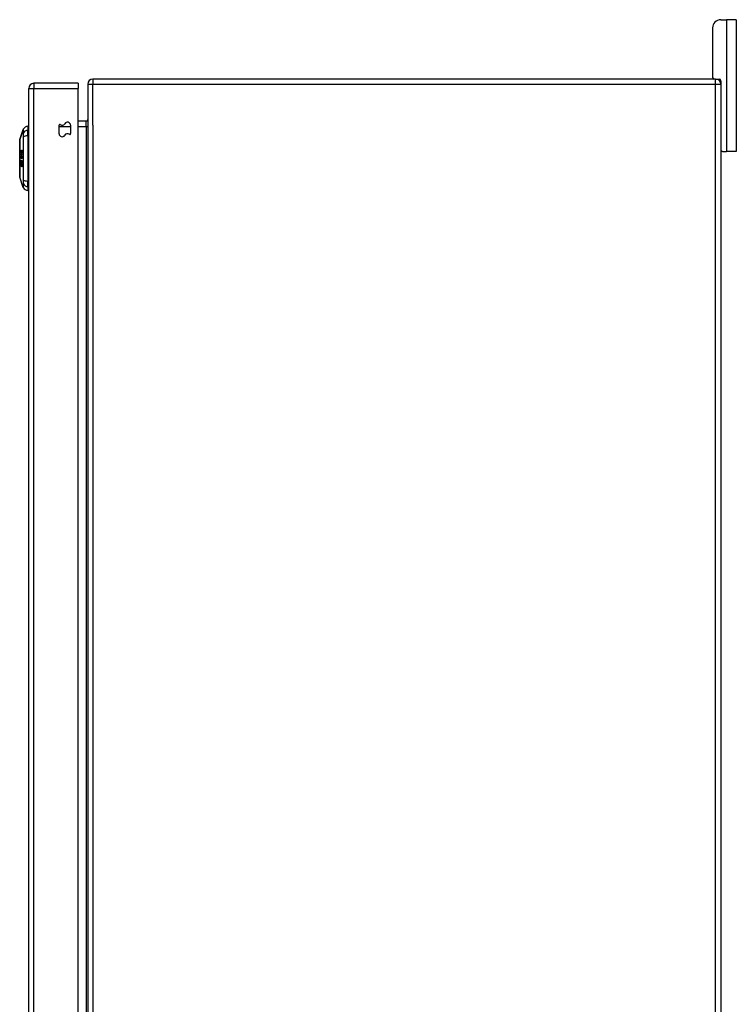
# Model space of a CAD drawing. Header units: inches. Extents: x 20 to 448, y 48 to 213.
# Tile 126 of 235: x 253 to 267, y 129 to 148. Entities that reach past the tile are written whole.
import ezdxf

# ---------------------------------------------------------------- set-up
doc = ezdxf.new("R2010")
doc.units = ezdxf.units.IN
doc.header["$MEASUREMENT"] = 0
doc.layers.add('Visible Edges(ANSI)', color=7, linetype='Continuous', lineweight=25)
doc.layers.add('Visible Tangent Edges(ANSI)', color=7, linetype='Continuous', lineweight=25)

msp = doc.modelspace()

# ---------------------------------------------------------------- linework, layer by layer
at = {"layer": 'Visible Edges(ANSI)'}
for p, q in [((266.705, 148.112), (266.811, 148.112)), ((266.999, 148.112), (266.811, 148.112)), ((266.999, 148.112), (266.999, 145.612)), ((266.549, 147.956), (266.549, 147.018)), ((254.521, 146.907), (253.686, 146.907)), ((254.521, 146.907), (254.521, 146.808)), ((254.706, 146.888), (254.706, 110.086)), ((266.607, 146.987), (254.805, 146.987)), ((266.607, 146.987), (266.675, 146.987)), ((266.706, 146.956), (266.706, 146.888)), ((266.706, 146.888), (266.706, 110.086)), ((253.587, 110.088), (253.587, 146.808)), ((254.521, 110.205), (254.521, 146.808)), ((254.675, 146.189), (254.521, 146.189)), ((253.416, 145.84), (253.484, 146.033)), ((253.571, 146.093), (253.571, 146.021)), ((253.571, 145.912), (253.571, 146.021)), ((254.162, 145.952), (254.162, 146.111)), ((254.38, 146.112), (254.38, 145.953)), ((253.571, 145.912), (253.571, 145.054)), ((253.439, 145.562), (253.459, 145.562)), ((253.446, 145.592), (253.458, 145.592)), ((253.451, 145.595), (253.459, 145.595)), ((253.454, 145.599), (253.461, 145.599)), ((253.457, 145.63), (253.463, 145.63)), ((266.737, 145.612), (266.706, 145.612)), ((266.737, 145.612), (266.811, 145.612)), ((266.999, 145.612), (266.811, 145.612)), ((253.439, 145.556), (253.446, 145.556)), ((253.445, 145.377), (253.446, 145.377)), ((253.449, 145.539), (253.446, 145.537)), ((253.446, 145.403), (253.452, 145.403)), ((253.447, 145.515), (253.452, 145.515)), ((253.447, 145.438), (253.448, 145.438)), ((253.451, 145.499), (253.454, 145.499)), ((253.454, 145.498), (253.451, 145.499)), ((253.452, 145.515), (253.455, 145.515)), ((253.457, 145.396), (253.464, 145.396)), ((253.457, 145.387), (253.459, 145.387)), ((253.458, 145.436), (253.464, 145.436)), ((253.459, 145.52), (253.465, 145.52)), ((253.459, 145.49), (253.465, 145.49)), ((253.445, 145.343), (253.45, 145.343)), ((253.454, 145.323), (253.459, 145.323)), ((253.456, 145.37), (253.462, 145.37)), ((253.456, 145.332), (253.462, 145.332)), ((253.484, 144.933), (253.416, 145.126)), ((253.571, 144.946), (253.571, 145.054)), ((253.571, 144.946), (253.571, 144.873))]:
    msp.add_line(p, q, dxfattribs=at)
at = {"layer": 'Visible Edges(ANSI)', "flags": 128}
for points in [[(253.416, 145.838), (253.416, 145.838), (253.416, 145.837), (253.416, 145.834), (253.416, 145.831), (253.416, 145.828), (253.416, 145.823), (253.416, 145.818), (253.416, 145.811), (253.416, 145.804), (253.416, 145.796), (253.416, 145.788), (253.416, 145.778), (253.416, 145.768), (253.416, 145.758), (253.416, 145.746), (253.416, 145.734), (253.416, 145.722), (253.416, 145.708), (253.416, 145.695), (253.416, 145.681), (253.416, 145.666), (253.416, 145.651), (253.416, 145.635), (253.416, 145.619), (253.416, 145.603), (253.416, 145.586), (253.416, 145.569), (253.416, 145.552), (253.416, 145.535), (253.416, 145.518), (253.416, 145.5), (253.416, 145.483), (253.416, 145.465), (253.416, 145.448), (253.416, 145.431), (253.416, 145.413), (253.416, 145.396), (253.416, 145.38), (253.416, 145.363), (253.416, 145.347), (253.416, 145.331), (253.416, 145.315), (253.416, 145.3), (253.416, 145.285), (253.416, 145.271), (253.416, 145.257), (253.416, 145.244), (253.416, 145.232), (253.416, 145.22), (253.416, 145.208), (253.416, 145.198), (253.416, 145.188), (253.416, 145.178), (253.416, 145.17), (253.416, 145.162), (253.416, 145.155), (253.416, 145.149), (253.416, 145.143), (253.416, 145.139), (253.416, 145.135), (253.416, 145.132), (253.416, 145.13), (253.416, 145.128), (253.416, 145.128)], [(253.438, 145.602), (253.438, 145.603), (253.438, 145.604), (253.438, 145.606), (253.438, 145.607), (253.439, 145.608), (253.439, 145.61), (253.439, 145.611), (253.439, 145.612), (253.439, 145.614), (253.439, 145.615), (253.44, 145.616), (253.44, 145.617), (253.44, 145.619), (253.44, 145.62), (253.441, 145.621), (253.441, 145.622), (253.441, 145.623), (253.442, 145.623), (253.442, 145.624), (253.442, 145.625), (253.443, 145.626), (253.443, 145.626), (253.444, 145.627), (253.444, 145.627)], [(253.442, 145.586), (253.442, 145.586), (253.441, 145.587), (253.441, 145.587), (253.441, 145.588), (253.441, 145.588), (253.44, 145.589), (253.44, 145.589), (253.44, 145.59), (253.44, 145.59), (253.44, 145.591), (253.44, 145.592), (253.439, 145.592), (253.439, 145.593), (253.439, 145.594), (253.439, 145.594), (253.439, 145.595), (253.439, 145.596), (253.439, 145.597), (253.439, 145.598), (253.439, 145.598), (253.438, 145.599), (253.438, 145.6), (253.438, 145.601), (253.438, 145.602)], [(253.439, 145.562), (253.44, 145.562), (253.441, 145.563), (253.442, 145.563), (253.444, 145.564), (253.445, 145.564), (253.446, 145.565), (253.447, 145.565), (253.448, 145.566), (253.449, 145.566), (253.45, 145.567), (253.451, 145.567), (253.452, 145.568), (253.453, 145.568), (253.454, 145.569), (253.455, 145.569), (253.456, 145.57), (253.458, 145.57), (253.459, 145.571), (253.46, 145.571), (253.461, 145.572), (253.462, 145.572), (253.463, 145.573), (253.464, 145.573), (253.465, 145.574)], [(253.439, 145.556), (253.439, 145.556), (253.439, 145.556), (253.439, 145.557), (253.439, 145.557), (253.439, 145.557), (253.439, 145.557), (253.439, 145.558), (253.439, 145.558), (253.439, 145.558), (253.439, 145.558), (253.439, 145.559), (253.439, 145.559), (253.439, 145.559), (253.439, 145.559), (253.439, 145.559), (253.439, 145.56), (253.439, 145.56), (253.439, 145.56), (253.439, 145.56), (253.439, 145.561), (253.439, 145.561), (253.439, 145.561), (253.439, 145.561), (253.439, 145.562)], [(253.442, 145.613), (253.442, 145.613), (253.442, 145.613), (253.442, 145.612), (253.442, 145.612), (253.442, 145.611), (253.441, 145.611), (253.441, 145.611), (253.441, 145.61), (253.441, 145.61), (253.441, 145.609), (253.441, 145.609), (253.441, 145.609), (253.441, 145.608), (253.441, 145.608), (253.441, 145.607), (253.441, 145.607), (253.441, 145.606), (253.441, 145.606), (253.441, 145.606), (253.441, 145.605), (253.441, 145.605), (253.441, 145.604), (253.441, 145.604), (253.441, 145.603)], [(253.441, 145.603), (253.441, 145.603), (253.441, 145.603), (253.441, 145.602), (253.441, 145.602), (253.441, 145.602), (253.441, 145.601), (253.441, 145.601), (253.441, 145.601), (253.441, 145.6), (253.441, 145.6), (253.441, 145.6), (253.441, 145.6), (253.441, 145.599), (253.441, 145.599), (253.441, 145.599), (253.441, 145.598), (253.441, 145.598), (253.442, 145.598), (253.442, 145.598), (253.442, 145.598), (253.442, 145.597), (253.442, 145.597), (253.442, 145.597), (253.442, 145.597)], [(253.444, 145.619), (253.444, 145.619), (253.444, 145.619), (253.444, 145.618), (253.444, 145.618), (253.444, 145.618), (253.444, 145.618), (253.444, 145.618), (253.444, 145.617), (253.443, 145.617), (253.443, 145.617), (253.443, 145.617), (253.443, 145.616), (253.443, 145.616), (253.443, 145.616), (253.443, 145.616), (253.443, 145.616), (253.443, 145.615), (253.443, 145.615), (253.442, 145.615), (253.442, 145.615), (253.442, 145.614), (253.442, 145.614), (253.442, 145.614), (253.442, 145.613)], [(253.442, 145.597), (253.442, 145.595), (253.443, 145.594), (253.444, 145.593), (253.444, 145.593), (253.445, 145.593), (253.446, 145.592), (253.446, 145.592), (253.447, 145.592), (253.447, 145.593), (253.447, 145.593), (253.447, 145.593), (253.448, 145.593), (253.448, 145.593), (253.448, 145.593), (253.449, 145.593), (253.449, 145.593), (253.449, 145.593), (253.449, 145.594), (253.45, 145.594), (253.45, 145.594), (253.45, 145.594), (253.451, 145.594), (253.451, 145.595), (253.451, 145.595)], [(253.453, 145.587), (253.452, 145.587), (253.452, 145.586), (253.451, 145.586), (253.451, 145.586), (253.45, 145.585), (253.45, 145.585), (253.449, 145.585), (253.449, 145.584), (253.448, 145.584), (253.448, 145.584), (253.447, 145.584), (253.447, 145.584), (253.446, 145.584), (253.446, 145.584), (253.446, 145.584), (253.445, 145.584), (253.445, 145.584), (253.444, 145.584), (253.444, 145.584), (253.443, 145.585), (253.443, 145.585), (253.443, 145.585), (253.442, 145.586), (253.442, 145.586)], [(253.444, 145.627), (253.444, 145.627), (253.444, 145.627), (253.444, 145.626), (253.444, 145.626), (253.444, 145.626), (253.444, 145.625), (253.444, 145.625), (253.444, 145.625), (253.444, 145.624), (253.444, 145.624), (253.444, 145.624), (253.444, 145.623), (253.444, 145.623), (253.444, 145.622), (253.444, 145.622), (253.444, 145.622), (253.444, 145.621), (253.444, 145.621), (253.444, 145.621), (253.444, 145.62), (253.444, 145.62), (253.444, 145.62), (253.444, 145.619), (253.444, 145.619)], [(253.465, 145.565), (253.464, 145.564), (253.464, 145.564), (253.463, 145.564), (253.462, 145.563), (253.461, 145.563), (253.46, 145.562), (253.459, 145.562), (253.459, 145.562), (253.458, 145.561), (253.457, 145.561), (253.456, 145.56), (253.455, 145.56), (253.454, 145.56), (253.453, 145.559), (253.453, 145.559), (253.452, 145.558), (253.451, 145.558), (253.45, 145.558), (253.449, 145.557), (253.448, 145.557), (253.448, 145.556), (253.447, 145.556), (253.446, 145.556), (253.445, 145.555)], [(253.447, 145.61), (253.447, 145.612), (253.447, 145.615), (253.447, 145.618), (253.448, 145.62), (253.448, 145.623), (253.449, 145.625), (253.449, 145.626), (253.449, 145.627), (253.449, 145.628), (253.45, 145.629), (253.45, 145.63), (253.45, 145.631), (253.451, 145.632), (253.451, 145.633), (253.451, 145.633), (253.452, 145.634), (253.452, 145.635), (253.452, 145.635), (253.453, 145.636), (253.453, 145.636), (253.453, 145.637), (253.454, 145.637), (253.454, 145.637), (253.454, 145.638)], [(253.451, 145.595), (253.451, 145.595), (253.451, 145.595), (253.45, 145.596), (253.45, 145.596), (253.45, 145.596), (253.45, 145.597), (253.45, 145.597), (253.449, 145.597), (253.449, 145.598), (253.449, 145.598), (253.449, 145.599), (253.449, 145.599), (253.448, 145.6), (253.448, 145.601), (253.448, 145.601), (253.448, 145.602), (253.448, 145.603), (253.448, 145.604), (253.448, 145.605), (253.447, 145.606), (253.447, 145.607), (253.447, 145.608), (253.447, 145.609), (253.447, 145.61)], [(253.455, 145.629), (253.455, 145.628), (253.454, 145.628), (253.454, 145.627), (253.453, 145.627), (253.453, 145.626), (253.452, 145.625), (253.452, 145.624), (253.452, 145.624), (253.451, 145.623), (253.451, 145.622), (253.451, 145.621), (253.451, 145.62), (253.451, 145.619), (253.45, 145.618), (253.45, 145.617), (253.45, 145.617), (253.45, 145.616), (253.45, 145.615), (253.45, 145.614), (253.45, 145.613), (253.45, 145.613), (253.45, 145.612), (253.45, 145.611), (253.45, 145.61)], [(253.45, 145.61), (253.45, 145.609), (253.45, 145.607), (253.45, 145.606), (253.45, 145.605), (253.451, 145.604), (253.451, 145.603), (253.451, 145.602), (253.452, 145.602), (253.452, 145.601), (253.452, 145.601), (253.452, 145.6), (253.452, 145.6), (253.453, 145.6), (253.453, 145.6), (253.453, 145.6), (253.454, 145.599), (253.454, 145.599), (253.454, 145.599), (253.454, 145.599), (253.455, 145.599), (253.455, 145.6), (253.455, 145.6), (253.456, 145.6), (253.456, 145.6)], [(253.464, 145.622), (253.464, 145.616), (253.463, 145.609), (253.462, 145.603), (253.461, 145.6), (253.461, 145.599), (253.46, 145.598), (253.46, 145.597), (253.46, 145.596), (253.459, 145.595), (253.459, 145.594), (253.458, 145.594), (253.458, 145.593), (253.458, 145.592), (253.457, 145.592), (253.457, 145.591), (253.456, 145.591), (253.456, 145.59), (253.455, 145.59), (253.455, 145.589), (253.454, 145.589), (253.454, 145.588), (253.454, 145.588), (253.453, 145.587), (253.453, 145.587)], [(253.454, 145.638), (253.455, 145.638), (253.456, 145.638), (253.456, 145.639), (253.457, 145.639), (253.457, 145.639), (253.458, 145.639), (253.458, 145.639), (253.459, 145.638), (253.459, 145.638), (253.46, 145.638), (253.46, 145.637), (253.461, 145.636), (253.461, 145.635), (253.462, 145.633), (253.462, 145.632), (253.463, 145.631), (253.463, 145.63), (253.463, 145.629), (253.463, 145.628), (253.463, 145.627), (253.463, 145.626), (253.464, 145.625), (253.464, 145.623), (253.464, 145.622)], [(253.461, 145.62), (253.461, 145.621), (253.461, 145.621), (253.461, 145.622), (253.461, 145.623), (253.461, 145.623), (253.461, 145.624), (253.461, 145.625), (253.46, 145.625), (253.46, 145.626), (253.46, 145.626), (253.46, 145.627), (253.46, 145.627), (253.46, 145.627), (253.459, 145.628), (253.459, 145.628), (253.459, 145.629), (253.459, 145.629), (253.458, 145.629), (253.458, 145.63), (253.457, 145.63), (253.457, 145.63), (253.456, 145.629), (253.455, 145.629), (253.455, 145.629)], [(253.456, 145.6), (253.456, 145.601), (253.457, 145.601), (253.457, 145.601), (253.457, 145.602), (253.458, 145.602), (253.458, 145.603), (253.458, 145.604), (253.459, 145.605), (253.459, 145.605), (253.459, 145.606), (253.46, 145.607), (253.46, 145.608), (253.46, 145.609), (253.46, 145.61), (253.461, 145.611), (253.461, 145.612), (253.461, 145.613), (253.461, 145.614), (253.461, 145.615), (253.461, 145.616), (253.461, 145.617), (253.461, 145.618), (253.461, 145.619), (253.461, 145.62)], [(253.465, 145.574), (253.465, 145.574), (253.465, 145.573), (253.465, 145.573), (253.465, 145.572), (253.465, 145.572), (253.465, 145.572), (253.465, 145.571), (253.465, 145.571), (253.465, 145.57), (253.465, 145.57), (253.465, 145.57), (253.465, 145.569), (253.465, 145.569), (253.465, 145.569), (253.465, 145.568), (253.465, 145.568), (253.465, 145.567), (253.465, 145.567), (253.465, 145.567), (253.465, 145.566), (253.465, 145.566), (253.465, 145.566), (253.465, 145.565), (253.465, 145.565)], [(253.438, 145.365), (253.438, 145.367), (253.438, 145.369), (253.438, 145.37), (253.438, 145.372), (253.439, 145.373), (253.439, 145.375), (253.439, 145.376), (253.439, 145.377), (253.439, 145.379), (253.44, 145.38), (253.44, 145.381), (253.44, 145.383), (253.441, 145.384), (253.441, 145.385), (253.442, 145.386), (253.443, 145.386), (253.443, 145.387), (253.444, 145.387), (253.444, 145.387), (253.445, 145.387), (253.445, 145.387), (253.445, 145.387), (253.446, 145.387), (253.446, 145.386)], [(253.446, 145.537), (253.446, 145.539), (253.446, 145.54), (253.445, 145.542), (253.445, 145.543), (253.445, 145.544), (253.444, 145.545), (253.444, 145.546), (253.444, 145.547), (253.443, 145.548), (253.443, 145.549), (253.443, 145.549), (253.443, 145.55), (253.442, 145.551), (253.442, 145.551), (253.442, 145.552), (253.442, 145.552), (253.441, 145.553), (253.441, 145.553), (253.441, 145.554), (253.441, 145.554), (253.44, 145.555), (253.44, 145.555), (253.44, 145.556), (253.439, 145.556)], [(253.439, 145.423), (253.439, 145.425), (253.439, 145.426), (253.439, 145.428), (253.439, 145.429), (253.44, 145.431), (253.44, 145.432), (253.44, 145.434), (253.44, 145.435), (253.44, 145.436), (253.44, 145.438), (253.441, 145.439), (253.441, 145.441), (253.442, 145.442), (253.442, 145.444), (253.443, 145.445), (253.443, 145.446), (253.444, 145.447), (253.444, 145.447), (253.445, 145.448), (253.445, 145.448), (253.446, 145.448), (253.446, 145.448), (253.447, 145.448), (253.448, 145.448)], [(253.446, 145.394), (253.444, 145.396), (253.443, 145.399), (253.442, 145.401), (253.441, 145.403), (253.441, 145.404), (253.44, 145.406), (253.44, 145.407), (253.44, 145.408), (253.44, 145.409), (253.44, 145.41), (253.44, 145.411), (253.44, 145.412), (253.44, 145.413), (253.439, 145.414), (253.439, 145.415), (253.439, 145.416), (253.439, 145.417), (253.439, 145.417), (253.439, 145.418), (253.439, 145.419), (253.439, 145.42), (253.439, 145.421), (253.439, 145.422), (253.439, 145.423)], [(253.44, 145.502), (253.44, 145.503), (253.44, 145.505), (253.44, 145.507), (253.44, 145.508), (253.44, 145.51), (253.441, 145.511), (253.441, 145.513), (253.441, 145.514), (253.441, 145.516), (253.442, 145.517), (253.442, 145.518), (253.442, 145.519), (253.443, 145.52), (253.443, 145.521), (253.444, 145.522), (253.444, 145.522), (253.444, 145.523), (253.445, 145.523), (253.445, 145.523), (253.445, 145.524), (253.446, 145.524), (253.446, 145.524), (253.446, 145.524), (253.447, 145.524)], [(253.447, 145.48), (253.446, 145.48), (253.446, 145.481), (253.445, 145.481), (253.445, 145.482), (253.444, 145.482), (253.444, 145.483), (253.443, 145.484), (253.443, 145.485), (253.442, 145.486), (253.442, 145.487), (253.442, 145.488), (253.441, 145.489), (253.441, 145.489), (253.441, 145.49), (253.441, 145.491), (253.441, 145.493), (253.44, 145.494), (253.44, 145.495), (253.44, 145.496), (253.44, 145.497), (253.44, 145.498), (253.44, 145.499), (253.44, 145.5), (253.44, 145.502)], [(253.446, 145.377), (253.446, 145.377), (253.445, 145.377), (253.445, 145.377), (253.445, 145.377), (253.444, 145.377), (253.444, 145.377), (253.443, 145.376), (253.443, 145.376), (253.443, 145.375), (253.442, 145.375), (253.442, 145.374), (253.442, 145.373), (253.442, 145.372), (253.442, 145.372), (253.442, 145.371), (253.441, 145.37), (253.441, 145.369), (253.441, 145.369), (253.441, 145.368), (253.441, 145.367), (253.441, 145.366), (253.441, 145.365), (253.441, 145.364), (253.441, 145.363)], [(253.448, 145.438), (253.447, 145.438), (253.446, 145.438), (253.446, 145.438), (253.445, 145.438), (253.445, 145.437), (253.444, 145.436), (253.444, 145.435), (253.444, 145.435), (253.443, 145.434), (253.443, 145.433), (253.443, 145.432), (253.443, 145.432), (253.443, 145.431), (253.443, 145.43), (253.443, 145.43), (253.443, 145.429), (253.442, 145.428), (253.442, 145.427), (253.442, 145.426), (253.442, 145.426), (253.442, 145.425), (253.442, 145.424), (253.442, 145.423), (253.442, 145.422)], [(253.442, 145.422), (253.442, 145.422), (253.442, 145.421), (253.442, 145.42), (253.442, 145.42), (253.442, 145.419), (253.442, 145.418), (253.442, 145.418), (253.442, 145.417), (253.442, 145.416), (253.442, 145.416), (253.442, 145.415), (253.442, 145.414), (253.442, 145.414), (253.443, 145.413), (253.443, 145.412), (253.443, 145.412), (253.443, 145.411), (253.443, 145.411), (253.443, 145.409), (253.443, 145.408), (253.444, 145.406), (253.445, 145.405), (253.445, 145.404), (253.446, 145.404)], [(253.447, 145.515), (253.446, 145.515), (253.446, 145.515), (253.446, 145.515), (253.446, 145.514), (253.445, 145.514), (253.445, 145.514), (253.445, 145.514), (253.445, 145.513), (253.444, 145.513), (253.444, 145.512), (253.444, 145.512), (253.444, 145.511), (253.443, 145.511), (253.443, 145.51), (253.443, 145.509), (253.443, 145.508), (253.443, 145.508), (253.443, 145.507), (253.443, 145.506), (253.443, 145.505), (253.443, 145.505), (253.443, 145.504), (253.443, 145.503), (253.443, 145.502)], [(253.443, 145.502), (253.443, 145.501), (253.443, 145.5), (253.443, 145.498), (253.443, 145.497), (253.443, 145.496), (253.443, 145.495), (253.444, 145.494), (253.444, 145.494), (253.444, 145.493), (253.444, 145.493), (253.444, 145.492), (253.445, 145.492), (253.445, 145.491), (253.445, 145.491), (253.445, 145.491), (253.445, 145.49), (253.446, 145.49), (253.446, 145.49), (253.446, 145.49), (253.446, 145.49), (253.447, 145.49), (253.447, 145.489), (253.447, 145.489), (253.447, 145.489)], [(253.445, 145.555), (253.445, 145.555), (253.445, 145.554), (253.446, 145.554), (253.446, 145.554), (253.446, 145.553), (253.446, 145.553), (253.446, 145.552), (253.446, 145.552), (253.447, 145.551), (253.447, 145.551), (253.447, 145.55), (253.447, 145.55), (253.447, 145.549), (253.447, 145.549), (253.447, 145.548), (253.448, 145.547), (253.448, 145.547), (253.448, 145.546), (253.448, 145.545), (253.448, 145.544), (253.449, 145.543), (253.449, 145.541), (253.449, 145.54), (253.449, 145.539)], [(253.446, 145.404), (253.446, 145.404), (253.446, 145.404), (253.446, 145.403), (253.446, 145.403), (253.446, 145.403), (253.447, 145.403), (253.447, 145.404), (253.447, 145.404), (253.447, 145.404), (253.447, 145.404), (253.447, 145.404), (253.447, 145.404), (253.447, 145.404), (253.447, 145.404), (253.447, 145.404), (253.448, 145.404), (253.448, 145.404), (253.448, 145.404), (253.448, 145.405), (253.448, 145.405), (253.448, 145.405), (253.448, 145.405), (253.448, 145.405), (253.448, 145.406)], [(253.452, 145.402), (253.452, 145.401), (253.451, 145.4), (253.451, 145.4), (253.451, 145.399), (253.451, 145.398), (253.45, 145.397), (253.45, 145.397), (253.45, 145.396), (253.449, 145.396), (253.449, 145.395), (253.449, 145.395), (253.449, 145.395), (253.448, 145.394), (253.448, 145.394), (253.448, 145.394), (253.448, 145.394), (253.448, 145.394), (253.447, 145.394), (253.447, 145.394), (253.447, 145.394), (253.447, 145.394), (253.447, 145.394), (253.446, 145.394), (253.446, 145.394)], [(253.446, 145.386), (253.446, 145.386), (253.446, 145.386), (253.446, 145.385), (253.446, 145.385), (253.446, 145.384), (253.446, 145.384), (253.446, 145.384), (253.446, 145.383), (253.446, 145.383), (253.446, 145.382), (253.446, 145.382), (253.446, 145.382), (253.446, 145.381), (253.446, 145.381), (253.446, 145.38), (253.446, 145.38), (253.446, 145.38), (253.446, 145.379), (253.446, 145.379), (253.446, 145.379), (253.446, 145.378), (253.446, 145.378), (253.446, 145.377), (253.446, 145.377)], [(253.447, 145.524), (253.447, 145.524), (253.447, 145.524), (253.447, 145.524), (253.448, 145.524), (253.448, 145.524), (253.448, 145.524), (253.448, 145.524), (253.449, 145.524), (253.449, 145.524), (253.449, 145.523), (253.449, 145.523), (253.449, 145.523), (253.45, 145.522), (253.45, 145.522), (253.45, 145.521), (253.45, 145.521), (253.451, 145.52), (253.451, 145.52), (253.451, 145.519), (253.451, 145.518), (253.451, 145.517), (253.452, 145.517), (253.452, 145.516), (253.452, 145.515)], [(253.451, 145.5), (253.451, 145.504), (253.451, 145.507), (253.45, 145.51), (253.45, 145.512), (253.449, 145.513), (253.449, 145.513), (253.449, 145.513), (253.449, 145.513), (253.449, 145.514), (253.449, 145.514), (253.449, 145.514), (253.448, 145.514), (253.448, 145.514), (253.448, 145.514), (253.448, 145.515), (253.448, 145.515), (253.448, 145.515), (253.448, 145.515), (253.447, 145.515), (253.447, 145.515), (253.447, 145.515), (253.447, 145.515), (253.447, 145.515), (253.447, 145.515)], [(253.447, 145.489), (253.447, 145.489), (253.447, 145.488), (253.447, 145.488), (253.447, 145.488), (253.447, 145.487), (253.447, 145.487), (253.447, 145.487), (253.447, 145.486), (253.447, 145.486), (253.447, 145.485), (253.447, 145.485), (253.447, 145.485), (253.447, 145.484), (253.447, 145.484), (253.447, 145.483), (253.447, 145.483), (253.447, 145.483), (253.447, 145.482), (253.447, 145.482), (253.447, 145.482), (253.447, 145.481), (253.447, 145.481), (253.447, 145.48), (253.447, 145.48)], [(253.448, 145.448), (253.448, 145.448), (253.448, 145.447), (253.448, 145.447), (253.448, 145.446), (253.448, 145.446), (253.448, 145.446), (253.448, 145.445), (253.448, 145.445), (253.448, 145.444), (253.448, 145.444), (253.448, 145.444), (253.448, 145.443), (253.448, 145.443), (253.448, 145.442), (253.448, 145.442), (253.448, 145.442), (253.448, 145.441), (253.448, 145.441), (253.448, 145.44), (253.448, 145.44), (253.448, 145.44), (253.448, 145.439), (253.448, 145.439), (253.448, 145.438)], [(253.448, 145.406), (253.448, 145.406), (253.449, 145.407), (253.449, 145.408), (253.449, 145.409), (253.449, 145.41), (253.449, 145.412), (253.45, 145.413), (253.45, 145.414), (253.45, 145.416), (253.45, 145.417), (253.45, 145.418), (253.45, 145.419), (253.45, 145.42), (253.45, 145.422), (253.451, 145.423), (253.451, 145.424), (253.451, 145.425), (253.451, 145.427), (253.451, 145.428), (253.451, 145.43), (253.452, 145.431), (253.452, 145.433), (253.452, 145.434), (253.452, 145.436)], [(253.451, 145.499), (253.451, 145.499), (253.451, 145.499), (253.451, 145.499), (253.451, 145.499), (253.451, 145.499), (253.451, 145.499), (253.451, 145.499), (253.451, 145.499), (253.451, 145.499), (253.451, 145.499), (253.451, 145.499), (253.451, 145.499), (253.451, 145.5), (253.451, 145.5), (253.451, 145.5), (253.451, 145.5), (253.451, 145.5), (253.451, 145.5), (253.451, 145.5), (253.451, 145.5), (253.451, 145.5), (253.451, 145.5), (253.451, 145.5), (253.451, 145.5)], [(253.451, 145.372), (253.451, 145.373), (253.451, 145.374), (253.452, 145.375), (253.452, 145.376), (253.452, 145.377), (253.453, 145.377), (253.453, 145.378), (253.453, 145.379), (253.454, 145.379), (253.454, 145.379), (253.454, 145.38), (253.455, 145.38), (253.455, 145.38), (253.455, 145.38), (253.455, 145.38), (253.456, 145.38), (253.456, 145.38), (253.456, 145.38), (253.456, 145.38), (253.457, 145.38), (253.457, 145.38), (253.457, 145.38), (253.457, 145.38), (253.458, 145.379)], [(253.452, 145.515), (253.452, 145.516), (253.452, 145.516), (253.452, 145.517), (253.452, 145.518), (253.452, 145.519), (253.453, 145.519), (253.453, 145.52), (253.453, 145.521), (253.453, 145.521), (253.453, 145.522), (253.453, 145.523), (253.453, 145.523), (253.454, 145.524), (253.454, 145.525), (253.454, 145.525), (253.454, 145.526), (253.455, 145.527), (253.455, 145.527), (253.456, 145.528), (253.456, 145.529), (253.457, 145.529), (253.457, 145.529), (253.458, 145.53), (253.458, 145.53)], [(253.452, 145.436), (253.452, 145.437), (253.453, 145.438), (253.453, 145.439), (253.453, 145.44), (253.454, 145.441), (253.454, 145.442), (253.454, 145.442), (253.455, 145.443), (253.455, 145.444), (253.455, 145.444), (253.456, 145.445), (253.456, 145.445), (253.456, 145.445), (253.456, 145.445), (253.457, 145.445), (253.457, 145.446), (253.457, 145.446), (253.457, 145.446), (253.458, 145.446), (253.458, 145.446), (253.458, 145.446), (253.458, 145.446), (253.459, 145.446), (253.459, 145.446)], [(253.455, 145.429), (253.455, 145.428), (253.455, 145.427), (253.455, 145.427), (253.455, 145.426), (253.455, 145.425), (253.454, 145.423), (253.454, 145.422), (253.454, 145.421), (253.454, 145.42), (253.454, 145.419), (253.454, 145.417), (253.454, 145.416), (253.453, 145.415), (253.453, 145.413), (253.453, 145.412), (253.453, 145.411), (253.453, 145.41), (253.453, 145.409), (253.453, 145.407), (253.452, 145.406), (253.452, 145.405), (253.452, 145.404), (253.452, 145.403), (253.452, 145.402)], [(253.458, 145.52), (253.458, 145.52), (253.458, 145.52), (253.458, 145.52), (253.457, 145.519), (253.457, 145.519), (253.457, 145.519), (253.456, 145.519), (253.456, 145.518), (253.456, 145.518), (253.456, 145.517), (253.455, 145.517), (253.455, 145.516), (253.455, 145.516), (253.455, 145.515), (253.455, 145.514), (253.454, 145.513), (253.454, 145.512), (253.454, 145.511), (253.454, 145.51), (253.454, 145.509), (253.454, 145.508), (253.453, 145.507), (253.453, 145.506), (253.453, 145.505)], [(253.453, 145.505), (253.453, 145.504), (253.453, 145.504), (253.453, 145.504), (253.453, 145.503), (253.453, 145.503), (253.453, 145.503), (253.453, 145.503), (253.453, 145.502), (253.454, 145.502), (253.454, 145.502), (253.454, 145.502), (253.454, 145.501), (253.454, 145.501), (253.454, 145.501), (253.454, 145.501), (253.454, 145.5), (253.454, 145.5), (253.454, 145.5), (253.454, 145.499), (253.454, 145.499), (253.454, 145.499), (253.454, 145.499), (253.454, 145.498), (253.454, 145.498)], [(253.459, 145.436), (253.459, 145.436), (253.458, 145.436), (253.458, 145.436), (253.458, 145.436), (253.458, 145.436), (253.458, 145.436), (253.457, 145.436), (253.457, 145.435), (253.457, 145.435), (253.457, 145.435), (253.457, 145.434), (253.456, 145.434), (253.456, 145.434), (253.456, 145.433), (253.456, 145.433), (253.456, 145.433), (253.456, 145.432), (253.456, 145.432), (253.456, 145.431), (253.455, 145.431), (253.455, 145.43), (253.455, 145.43), (253.455, 145.429), (253.455, 145.429)], [(253.457, 145.396), (253.457, 145.396), (253.457, 145.396), (253.458, 145.396), (253.458, 145.397), (253.459, 145.397), (253.459, 145.397), (253.46, 145.398), (253.46, 145.398), (253.46, 145.399), (253.461, 145.4), (253.461, 145.401), (253.461, 145.402), (253.462, 145.403), (253.462, 145.404), (253.462, 145.405), (253.462, 145.406), (253.462, 145.407), (253.462, 145.408), (253.463, 145.41), (253.463, 145.411), (253.463, 145.412), (253.463, 145.413), (253.463, 145.415), (253.463, 145.416)], [(253.466, 145.415), (253.466, 145.411), (253.466, 145.407), (253.465, 145.403), (253.465, 145.4), (253.465, 145.399), (253.464, 145.397), (253.464, 145.395), (253.464, 145.394), (253.463, 145.393), (253.463, 145.391), (253.462, 145.39), (253.462, 145.39), (253.461, 145.389), (253.461, 145.388), (253.46, 145.388), (253.46, 145.388), (253.46, 145.387), (253.459, 145.387), (253.459, 145.387), (253.458, 145.387), (253.458, 145.387), (253.458, 145.387), (253.457, 145.387), (253.457, 145.387)], [(253.457, 145.387), (253.457, 145.387), (253.457, 145.388), (253.457, 145.388), (253.457, 145.388), (253.457, 145.389), (253.457, 145.389), (253.457, 145.39), (253.457, 145.39), (253.457, 145.39), (253.457, 145.391), (253.457, 145.391), (253.457, 145.392), (253.457, 145.392), (253.457, 145.392), (253.457, 145.393), (253.457, 145.393), (253.457, 145.394), (253.457, 145.394), (253.457, 145.394), (253.457, 145.395), (253.457, 145.395), (253.457, 145.395), (253.457, 145.396), (253.457, 145.396)], [(253.458, 145.53), (253.459, 145.53), (253.46, 145.53), (253.461, 145.529), (253.461, 145.529), (253.462, 145.528), (253.462, 145.527), (253.463, 145.526), (253.464, 145.525), (253.464, 145.524), (253.464, 145.523), (253.465, 145.522), (253.465, 145.521), (253.465, 145.519), (253.466, 145.518), (253.466, 145.517), (253.466, 145.516), (253.466, 145.515), (253.466, 145.513), (253.466, 145.512), (253.466, 145.511), (253.467, 145.51), (253.467, 145.508), (253.467, 145.507), (253.467, 145.506)], [(253.464, 145.505), (253.464, 145.506), (253.464, 145.508), (253.464, 145.509), (253.464, 145.51), (253.464, 145.511), (253.463, 145.512), (253.463, 145.513), (253.463, 145.514), (253.463, 145.515), (253.463, 145.516), (253.462, 145.516), (253.462, 145.517), (253.462, 145.517), (253.461, 145.518), (253.461, 145.518), (253.461, 145.519), (253.461, 145.519), (253.46, 145.519), (253.46, 145.52), (253.46, 145.52), (253.459, 145.52), (253.459, 145.52), (253.459, 145.52), (253.458, 145.52)], [(253.458, 145.379), (253.459, 145.378), (253.459, 145.377), (253.46, 145.375), (253.461, 145.374), (253.461, 145.372), (253.462, 145.371), (253.462, 145.37), (253.462, 145.368), (253.463, 145.366), (253.463, 145.365), (253.463, 145.363), (253.463, 145.362), (253.464, 145.36), (253.464, 145.359), (253.464, 145.358), (253.464, 145.356), (253.464, 145.355), (253.464, 145.354), (253.464, 145.353), (253.464, 145.351), (253.464, 145.35), (253.464, 145.349), (253.464, 145.348), (253.464, 145.347)], [(253.459, 145.49), (253.459, 145.49), (253.46, 145.49), (253.46, 145.491), (253.461, 145.491), (253.461, 145.492), (253.461, 145.492), (253.462, 145.493), (253.462, 145.493), (253.462, 145.494), (253.463, 145.495), (253.463, 145.496), (253.463, 145.496), (253.463, 145.497), (253.463, 145.498), (253.464, 145.498), (253.464, 145.499), (253.464, 145.5), (253.464, 145.501), (253.464, 145.501), (253.464, 145.502), (253.464, 145.503), (253.464, 145.504), (253.464, 145.504), (253.464, 145.505)], [(253.46, 145.481), (253.46, 145.481), (253.46, 145.481), (253.459, 145.482), (253.459, 145.482), (253.459, 145.483), (253.459, 145.483), (253.459, 145.483), (253.459, 145.484), (253.459, 145.484), (253.459, 145.485), (253.459, 145.485), (253.459, 145.485), (253.459, 145.486), (253.459, 145.486), (253.459, 145.486), (253.459, 145.487), (253.459, 145.487), (253.459, 145.488), (253.459, 145.488), (253.459, 145.488), (253.459, 145.489), (253.459, 145.489), (253.459, 145.489), (253.459, 145.49)], [(253.459, 145.446), (253.459, 145.445), (253.46, 145.445), (253.46, 145.445), (253.461, 145.444), (253.461, 145.444), (253.461, 145.443), (253.462, 145.443), (253.462, 145.442), (253.462, 145.441), (253.463, 145.441), (253.463, 145.44), (253.464, 145.439), (253.464, 145.437), (253.464, 145.436), (253.465, 145.435), (253.465, 145.433), (253.465, 145.432), (253.465, 145.43), (253.465, 145.429), (253.466, 145.427), (253.466, 145.424), (253.466, 145.421), (253.466, 145.418), (253.466, 145.415)], [(253.463, 145.416), (253.463, 145.417), (253.463, 145.418), (253.463, 145.42), (253.463, 145.421), (253.463, 145.422), (253.463, 145.423), (253.463, 145.424), (253.463, 145.426), (253.462, 145.427), (253.462, 145.428), (253.462, 145.429), (253.462, 145.43), (253.462, 145.431), (253.461, 145.432), (253.461, 145.433), (253.461, 145.434), (253.461, 145.434), (253.46, 145.435), (253.46, 145.435), (253.46, 145.435), (253.46, 145.436), (253.459, 145.436), (253.459, 145.436), (253.459, 145.436)], [(253.467, 145.506), (253.467, 145.503), (253.467, 145.501), (253.466, 145.499), (253.466, 145.497), (253.466, 145.495), (253.466, 145.493), (253.465, 145.492), (253.465, 145.49), (253.465, 145.489), (253.465, 145.488), (253.464, 145.487), (253.464, 145.486), (253.464, 145.486), (253.463, 145.485), (253.463, 145.484), (253.463, 145.484), (253.462, 145.483), (253.462, 145.483), (253.462, 145.482), (253.461, 145.482), (253.461, 145.481), (253.46, 145.481), (253.46, 145.481), (253.46, 145.481)], [(253.444, 145.334), (253.443, 145.335), (253.442, 145.337), (253.442, 145.338), (253.441, 145.34), (253.441, 145.341), (253.44, 145.342), (253.44, 145.344), (253.44, 145.345), (253.439, 145.347), (253.439, 145.348), (253.439, 145.35), (253.439, 145.351), (253.439, 145.352), (253.438, 145.354), (253.438, 145.355), (253.438, 145.356), (253.438, 145.357), (253.438, 145.358), (253.438, 145.36), (253.438, 145.361), (253.438, 145.362), (253.438, 145.363), (253.438, 145.364), (253.438, 145.365)], [(253.441, 145.363), (253.441, 145.363), (253.441, 145.362), (253.441, 145.361), (253.441, 145.36), (253.441, 145.36), (253.441, 145.359), (253.441, 145.358), (253.441, 145.358), (253.441, 145.357), (253.441, 145.356), (253.441, 145.355), (253.441, 145.355), (253.441, 145.354), (253.441, 145.353), (253.441, 145.352), (253.441, 145.351), (253.442, 145.35), (253.442, 145.349), (253.442, 145.348), (253.443, 145.347), (253.443, 145.346), (253.443, 145.345), (253.444, 145.344), (253.444, 145.344)], [(253.444, 145.344), (253.444, 145.343), (253.444, 145.343), (253.445, 145.343), (253.445, 145.343), (253.445, 145.343), (253.445, 145.343), (253.445, 145.343), (253.445, 145.343), (253.445, 145.343), (253.445, 145.343), (253.445, 145.343), (253.445, 145.343), (253.446, 145.343), (253.446, 145.343), (253.446, 145.343), (253.446, 145.343), (253.446, 145.344), (253.446, 145.344), (253.446, 145.344), (253.446, 145.344), (253.446, 145.344), (253.446, 145.344), (253.446, 145.344), (253.446, 145.345)], [(253.45, 145.34), (253.45, 145.339), (253.449, 145.338), (253.449, 145.338), (253.449, 145.337), (253.449, 145.336), (253.448, 145.336), (253.448, 145.335), (253.448, 145.335), (253.447, 145.334), (253.447, 145.334), (253.447, 145.334), (253.447, 145.334), (253.447, 145.334), (253.446, 145.334), (253.446, 145.333), (253.446, 145.333), (253.446, 145.333), (253.446, 145.334), (253.445, 145.334), (253.445, 145.334), (253.445, 145.334), (253.445, 145.334), (253.445, 145.334), (253.444, 145.334)], [(253.446, 145.345), (253.447, 145.345), (253.447, 145.346), (253.447, 145.347), (253.447, 145.348), (253.447, 145.349), (253.448, 145.35), (253.448, 145.351), (253.448, 145.352), (253.448, 145.354), (253.448, 145.355), (253.448, 145.356), (253.449, 145.357), (253.449, 145.358), (253.449, 145.359), (253.449, 145.36), (253.449, 145.362), (253.449, 145.363), (253.45, 145.364), (253.45, 145.366), (253.45, 145.367), (253.45, 145.368), (253.45, 145.37), (253.451, 145.371), (253.451, 145.372)], [(253.453, 145.364), (253.453, 145.364), (253.453, 145.363), (253.453, 145.362), (253.453, 145.361), (253.453, 145.361), (253.453, 145.36), (253.453, 145.358), (253.452, 145.357), (253.452, 145.356), (253.452, 145.355), (253.452, 145.354), (253.452, 145.353), (253.452, 145.351), (253.451, 145.35), (253.451, 145.349), (253.451, 145.348), (253.451, 145.347), (253.451, 145.346), (253.451, 145.345), (253.451, 145.344), (253.45, 145.343), (253.45, 145.342), (253.45, 145.341), (253.45, 145.34)], [(253.457, 145.37), (253.457, 145.37), (253.457, 145.37), (253.457, 145.37), (253.456, 145.37), (253.456, 145.37), (253.456, 145.37), (253.456, 145.37), (253.455, 145.37), (253.455, 145.37), (253.455, 145.37), (253.455, 145.369), (253.455, 145.369), (253.455, 145.369), (253.455, 145.368), (253.454, 145.368), (253.454, 145.368), (253.454, 145.367), (253.454, 145.367), (253.454, 145.367), (253.454, 145.366), (253.454, 145.366), (253.454, 145.365), (253.454, 145.365), (253.453, 145.364)], [(253.454, 145.332), (253.455, 145.332), (253.455, 145.332), (253.455, 145.332), (253.455, 145.332), (253.456, 145.332), (253.456, 145.332), (253.456, 145.332), (253.456, 145.332), (253.457, 145.332), (253.457, 145.332), (253.457, 145.332), (253.457, 145.332), (253.457, 145.332), (253.458, 145.333), (253.458, 145.333), (253.458, 145.334), (253.459, 145.334), (253.459, 145.336), (253.459, 145.337), (253.46, 145.339), (253.46, 145.341), (253.46, 145.343), (253.461, 145.346), (253.461, 145.349)], [(253.464, 145.347), (253.464, 145.344), (253.463, 145.341), (253.463, 145.339), (253.463, 145.336), (253.463, 145.334), (253.462, 145.332), (253.462, 145.33), (253.462, 145.329), (253.461, 145.327), (253.461, 145.326), (253.46, 145.325), (253.46, 145.324), (253.459, 145.323), (253.459, 145.323), (253.458, 145.323), (253.458, 145.322), (253.457, 145.322), (253.457, 145.322), (253.457, 145.322), (253.456, 145.322), (253.456, 145.322), (253.455, 145.322), (253.455, 145.323), (253.454, 145.323)], [(253.454, 145.323), (253.454, 145.323), (253.454, 145.324), (253.454, 145.324), (253.454, 145.324), (253.454, 145.325), (253.454, 145.325), (253.454, 145.326), (253.454, 145.326), (253.454, 145.326), (253.454, 145.327), (253.454, 145.327), (253.454, 145.327), (253.454, 145.328), (253.454, 145.328), (253.454, 145.329), (253.454, 145.329), (253.454, 145.329), (253.454, 145.33), (253.454, 145.33), (253.454, 145.331), (253.454, 145.331), (253.454, 145.331), (253.454, 145.332), (253.454, 145.332)], [(253.461, 145.349), (253.461, 145.35), (253.461, 145.352), (253.461, 145.354), (253.461, 145.356), (253.461, 145.357), (253.461, 145.359), (253.461, 145.36), (253.46, 145.361), (253.46, 145.362), (253.46, 145.363), (253.46, 145.364), (253.46, 145.365), (253.46, 145.366), (253.459, 145.367), (253.459, 145.367), (253.459, 145.368), (253.459, 145.368), (253.459, 145.368), (253.458, 145.369), (253.458, 145.369), (253.458, 145.369), (253.458, 145.37), (253.458, 145.37), (253.457, 145.37)]]:
    msp.add_lwpolyline(points, dxfattribs=at)
at = {"layer": 'Visible Edges(ANSI)'}
for centre, radius, start, end in [((266.705, 147.956), 0.156, 90, 180), ((253.686, 146.808), 0.099, 90, 180), ((254.805, 146.888), 0.099, 90, 180), ((266.58, 147.018), 0.031, 180, 270), ((266.607, 146.888), 0.099, 0, 90), ((266.675, 146.956), 0.031, 0, 90), ((254.177, 146.111), 0.015, 53.7469, 180), ((254.22, 146.17), 0.0584, 233.7469, 330), ((254.321, 146.112), 0.0584, 0, 150), ((254.675, 146.22), 0.031, 270, 0), ((253.493, 146.03), 0.00984, 150.1831, 160.71), ((253.587, 145.976), 0.118, 97.9413, 150.1831), ((253.563, 146.015), 0.0394, 53.1301, 78.463), ((254.22, 145.952), 0.0584, 180, 330), ((254.321, 145.894), 0.0584, 53.7469, 150), ((254.365, 145.953), 0.015, 233.7469, 0), ((253.421, 145.838), 0.00492, 160.71, 179.8269), ((266.737, 145.643), 0.031, 180, 270), ((253.421, 145.128), 0.00492, 180.1731, 199.29), ((253.493, 144.936), 0.00984, 199.29, 209.8169), ((253.587, 144.99), 0.118, 209.8169, 262.0587), ((253.563, 144.952), 0.0394, 281.537, 306.8699)]:
    msp.add_arc(centre, radius, start, end, dxfattribs=at)
at = {"layer": 'Visible Tangent Edges(ANSI)'}
for p, q in [((266.811, 148.112), (266.811, 145.612)), ((253.686, 146.907), (253.686, 146.808)), ((254.706, 146.888), (254.805, 146.888)), ((254.805, 146.987), (254.805, 146.888)), ((254.805, 146.888), (266.607, 146.888)), ((254.805, 146.113), (254.805, 146.888)), ((266.607, 146.888), (266.607, 146.987)), ((266.607, 146.888), (266.706, 146.888)), ((266.607, 110.086), (266.607, 146.888)), ((253.587, 146.808), (253.686, 146.808)), ((253.686, 146.808), (254.521, 146.808)), ((253.686, 110.088), (253.686, 146.808)), ((254.675, 146.09), (254.675, 146.189)), ((253.484, 146.033), (253.416, 145.84)), ((253.484, 145.964), (253.484, 145.964)), ((254.162, 146.09), (254.38, 146.09)), ((254.521, 146.09), (254.675, 146.09)), ((254.675, 146.09), (254.706, 146.09)), ((254.675, 146.09), (254.675, 110.885)), ((254.805, 146.113), (254.805, 110.861)), ((253.484, 145.892), (253.484, 145.891)), ((253.438, 145.602), (253.441, 145.602)), ((253.442, 145.586), (253.451, 145.586)), ((253.447, 145.61), (253.45, 145.61)), ((253.454, 145.638), (253.46, 145.638)), ((253.456, 145.6), (253.461, 145.6)), ((253.461, 145.62), (253.464, 145.62)), ((253.439, 145.423), (253.442, 145.423)), ((253.44, 145.502), (253.443, 145.502)), ((253.446, 145.394), (253.448, 145.394)), ((253.447, 145.524), (253.447, 145.524)), ((253.448, 145.406), (253.452, 145.406)), ((253.451, 145.5), (253.454, 145.5)), ((253.452, 145.436), (253.457, 145.436)), ((253.458, 145.53), (253.459, 145.53)), ((253.459, 145.436), (253.464, 145.436)), ((253.463, 145.416), (253.466, 145.416)), ((253.464, 145.505), (253.467, 145.505)), ((253.438, 145.365), (253.441, 145.365)), ((253.444, 145.334), (253.447, 145.334)), ((253.446, 145.345), (253.451, 145.345)), ((253.451, 145.372), (253.461, 145.372)), ((253.457, 145.37), (253.462, 145.37)), ((253.461, 145.349), (253.464, 145.349)), ((253.484, 145.075), (253.484, 145.074)), ((253.484, 145.003), (253.484, 145.002))]:
    msp.add_line(p, q, dxfattribs=at)
at = {"layer": 'Visible Tangent Edges(ANSI)', "flags": 128}
for points in [[(253.484, 146.033), (253.484, 146.033), (253.484, 146.033), (253.484, 146.032), (253.484, 146.031), (253.484, 146.03), (253.484, 146.029), (253.484, 146.027), (253.484, 146.026), (253.484, 146.024), (253.484, 146.021), (253.484, 146.019), (253.484, 146.016), (253.484, 146.013), (253.484, 146.01), (253.484, 146.006), (253.484, 146.002), (253.484, 145.998), (253.484, 145.994), (253.484, 145.99), (253.484, 145.985), (253.484, 145.98), (253.484, 145.975), (253.484, 145.969), (253.484, 145.964)], [(253.484, 145.964), (253.484, 145.962), (253.484, 145.96), (253.484, 145.959), (253.484, 145.957), (253.484, 145.954), (253.484, 145.952), (253.484, 145.95), (253.484, 145.947), (253.484, 145.945), (253.484, 145.942), (253.484, 145.939), (253.484, 145.936), (253.484, 145.933), (253.484, 145.929), (253.484, 145.926), (253.484, 145.923), (253.484, 145.919), (253.484, 145.915), (253.484, 145.912), (253.484, 145.908), (253.484, 145.904), (253.484, 145.9), (253.484, 145.896), (253.484, 145.892)], [(253.485, 145.966), (253.485, 145.971), (253.485, 145.977), (253.485, 145.982), (253.485, 145.987), (253.485, 145.992), (253.485, 145.996), (253.485, 146), (253.485, 146.004), (253.485, 146.008), (253.485, 146.011), (253.485, 146.015), (253.485, 146.018), (253.485, 146.02), (253.485, 146.023), (253.485, 146.025), (253.485, 146.027), (253.485, 146.029), (253.485, 146.031), (253.485, 146.032), (253.485, 146.033), (253.485, 146.034), (253.485, 146.035), (253.485, 146.035), (253.485, 146.035)], [(253.485, 145.893), (253.485, 145.897), (253.485, 145.901), (253.485, 145.905), (253.485, 145.909), (253.485, 145.913), (253.485, 145.917), (253.485, 145.921), (253.485, 145.924), (253.485, 145.928), (253.485, 145.931), (253.485, 145.935), (253.485, 145.938), (253.485, 145.941), (253.485, 145.944), (253.485, 145.947), (253.485, 145.949), (253.485, 145.952), (253.485, 145.954), (253.485, 145.957), (253.485, 145.959), (253.485, 145.961), (253.485, 145.963), (253.485, 145.964), (253.485, 145.966)], [(253.416, 145.757), (253.416, 145.763), (253.416, 145.769), (253.416, 145.775), (253.416, 145.781), (253.416, 145.787), (253.416, 145.792), (253.416, 145.797), (253.416, 145.802), (253.416, 145.807), (253.416, 145.811), (253.416, 145.815), (253.416, 145.818), (253.416, 145.822), (253.416, 145.825), (253.416, 145.828), (253.416, 145.83), (253.416, 145.833), (253.416, 145.834), (253.416, 145.836), (253.416, 145.837), (253.416, 145.839), (253.416, 145.839), (253.416, 145.84), (253.416, 145.84)], [(253.416, 145.712), (253.416, 145.714), (253.416, 145.716), (253.416, 145.718), (253.416, 145.72), (253.416, 145.722), (253.416, 145.724), (253.416, 145.726), (253.416, 145.728), (253.416, 145.73), (253.416, 145.731), (253.416, 145.733), (253.416, 145.735), (253.416, 145.737), (253.416, 145.739), (253.416, 145.741), (253.416, 145.743), (253.416, 145.744), (253.416, 145.746), (253.416, 145.748), (253.416, 145.75), (253.416, 145.751), (253.416, 145.753), (253.416, 145.755), (253.416, 145.757)], [(253.484, 145.891), (253.484, 145.859), (253.484, 145.826), (253.484, 145.792), (253.484, 145.759), (253.484, 145.725), (253.484, 145.691), (253.484, 145.657), (253.484, 145.622), (253.484, 145.588), (253.484, 145.553), (253.484, 145.519), (253.484, 145.484), (253.484, 145.449), (253.484, 145.415), (253.484, 145.38), (253.484, 145.345), (253.484, 145.311), (253.484, 145.276), (253.484, 145.242), (253.484, 145.208), (253.484, 145.174), (253.484, 145.141), (253.484, 145.108), (253.484, 145.075)], [(253.485, 145.074), (253.485, 145.106), (253.485, 145.14), (253.485, 145.173), (253.485, 145.207), (253.485, 145.241), (253.485, 145.276), (253.485, 145.31), (253.485, 145.345), (253.485, 145.38), (253.485, 145.414), (253.485, 145.449), (253.485, 145.484), (253.485, 145.519), (253.485, 145.553), (253.485, 145.588), (253.485, 145.623), (253.485, 145.657), (253.485, 145.691), (253.485, 145.725), (253.485, 145.759), (253.485, 145.793), (253.485, 145.827), (253.485, 145.86), (253.485, 145.893)], [(253.416, 145.254), (253.416, 145.27), (253.416, 145.287), (253.416, 145.305), (253.416, 145.323), (253.416, 145.342), (253.416, 145.361), (253.416, 145.381), (253.416, 145.401), (253.416, 145.421), (253.416, 145.442), (253.416, 145.462), (253.416, 145.483), (253.416, 145.504), (253.416, 145.525), (253.416, 145.545), (253.416, 145.565), (253.416, 145.585), (253.416, 145.605), (253.416, 145.624), (253.416, 145.643), (253.416, 145.661), (253.416, 145.679), (253.416, 145.696), (253.416, 145.712)], [(253.416, 145.21), (253.416, 145.211), (253.416, 145.213), (253.416, 145.215), (253.416, 145.217), (253.416, 145.218), (253.416, 145.22), (253.416, 145.222), (253.416, 145.224), (253.416, 145.225), (253.416, 145.227), (253.416, 145.229), (253.416, 145.231), (253.416, 145.233), (253.416, 145.235), (253.416, 145.237), (253.416, 145.238), (253.416, 145.24), (253.416, 145.242), (253.416, 145.244), (253.416, 145.246), (253.416, 145.248), (253.416, 145.25), (253.416, 145.252), (253.416, 145.254)], [(253.416, 145.126), (253.416, 145.126), (253.416, 145.127), (253.416, 145.128), (253.416, 145.129), (253.416, 145.13), (253.416, 145.132), (253.416, 145.134), (253.416, 145.136), (253.416, 145.139), (253.416, 145.141), (253.416, 145.144), (253.416, 145.148), (253.416, 145.152), (253.416, 145.156), (253.416, 145.16), (253.416, 145.164), (253.416, 145.169), (253.416, 145.174), (253.416, 145.179), (253.416, 145.185), (253.416, 145.191), (253.416, 145.197), (253.416, 145.203), (253.416, 145.21)], [(253.484, 145.074), (253.484, 145.07), (253.484, 145.066), (253.484, 145.062), (253.484, 145.058), (253.484, 145.054), (253.484, 145.051), (253.484, 145.047), (253.484, 145.044), (253.484, 145.04), (253.484, 145.037), (253.484, 145.033), (253.484, 145.03), (253.484, 145.027), (253.484, 145.024), (253.484, 145.022), (253.484, 145.019), (253.484, 145.016), (253.484, 145.014), (253.484, 145.012), (253.484, 145.01), (253.484, 145.008), (253.484, 145.006), (253.484, 145.004), (253.484, 145.003)], [(253.484, 145.002), (253.484, 144.997), (253.484, 144.991), (253.484, 144.986), (253.484, 144.981), (253.484, 144.977), (253.484, 144.972), (253.484, 144.968), (253.484, 144.964), (253.484, 144.96), (253.484, 144.957), (253.484, 144.953), (253.484, 144.95), (253.484, 144.948), (253.484, 144.945), (253.484, 144.943), (253.484, 144.941), (253.484, 144.939), (253.484, 144.937), (253.484, 144.936), (253.484, 144.935), (253.484, 144.934), (253.484, 144.933), (253.484, 144.933), (253.484, 144.933)], [(253.485, 145), (253.485, 145.002), (253.485, 145.004), (253.485, 145.005), (253.485, 145.007), (253.485, 145.01), (253.485, 145.012), (253.485, 145.014), (253.485, 145.017), (253.485, 145.02), (253.485, 145.022), (253.485, 145.025), (253.485, 145.028), (253.485, 145.032), (253.485, 145.035), (253.485, 145.038), (253.485, 145.042), (253.485, 145.046), (253.485, 145.049), (253.485, 145.053), (253.485, 145.057), (253.485, 145.061), (253.485, 145.065), (253.485, 145.069), (253.485, 145.074)], [(253.485, 144.931), (253.485, 144.931), (253.485, 144.932), (253.485, 144.932), (253.485, 144.933), (253.485, 144.934), (253.485, 144.935), (253.485, 144.937), (253.485, 144.939), (253.485, 144.941), (253.485, 144.943), (253.485, 144.946), (253.485, 144.949), (253.485, 144.952), (253.485, 144.955), (253.485, 144.958), (253.485, 144.962), (253.485, 144.966), (253.485, 144.97), (253.485, 144.975), (253.485, 144.979), (253.485, 144.984), (253.485, 144.989), (253.485, 144.995), (253.485, 145)]]:
    msp.add_lwpolyline(points, dxfattribs=at)
at = {"layer": 'Visible Tangent Edges(ANSI)'}
msp.add_arc((253.421, 145.838), 0.00492, 160.71, 179.8269, dxfattribs=at)
for centre, major_axis, ratio, start_param, end_param in [((253.493, 145.961), (-0.00984, -0.00008), 0.945463, 5.751833, 6.01554), ((253.587, 145.91), (-0.118, 0), 0.943995, 4.850991, 5.75935), ((253.493, 145.891), (-0.00984, 0.00003), 0.32572, 5.760249, 6.023956), ((253.587, 145.873), (-0.118, 0), 0.32996, 4.850991, 5.75935), ((253.493, 145.075), (-0.00984, -0.00003), 0.32572, 0.259229, 0.522936), ((253.493, 145.005), (-0.00984, 0.00008), 0.945463, 0.267645, 0.531352), ((253.587, 145.093), (-0.118, 0), 0.32996, 0.523835, 1.432195), ((253.587, 145.056), (-0.118, 0), 0.943995, 0.523835, 1.432195)]:
    msp.add_ellipse(centre, major_axis=major_axis, ratio=ratio, start_param=start_param, end_param=end_param, dxfattribs=at)

doc.saveas('drawing.dxf')
